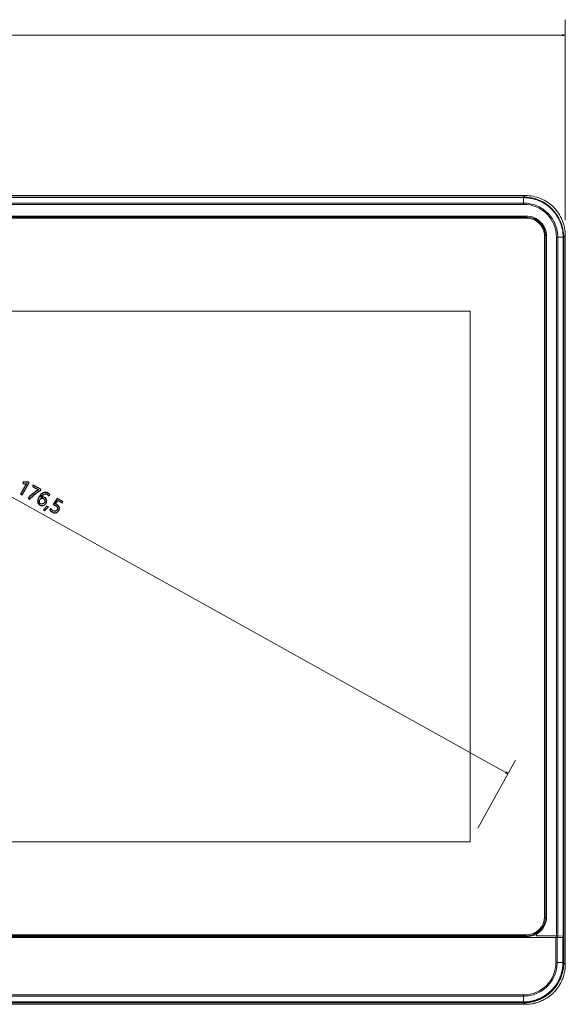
# Model space of a CAD drawing. Header units: centimetres. Extents: x -30 to 30, y -51 to 55.
# Tile 32 of 78: x -6.52 to -0.63, y -2.75 to 7.88. Entities that reach past the tile are written whole.
import ezdxf

# ---------------------------------------------------------------- set-up
doc = ezdxf.new("R2010")
doc.units = ezdxf.units.CM
doc.header["$MEASUREMENT"] = 0
doc.layers.add('06___PRT_ALL_SURFS', color=7, linetype='Continuous')

msp = doc.modelspace()

# ---------------------------------------------------------------- linework, layer by layer
at = {"layer": '06___PRT_ALL_SURFS', "lineweight": 0}
for points in [[(-0.62636, 5.71667), (-0.62636, 5.71667), (-0.62636, 7.88118), (-0.62636, 7.88118)], [(-12.95969, 7.71452), (-12.95969, 7.71452), (-0.62636, 7.71452), (-0.62636, 7.71452)], [(-11.52462, 5.46704), (-11.52462, 5.46704), (-1.24397, -0.26097), (-1.24397, -0.26097)], [(-1.57159, -0.84897), (-1.57159, -0.84897), (-1.16285, -0.11537), (-1.16285, -0.11537)]]:
    msp.add_open_spline(points, degree=3, dxfattribs=at)
for points in [[(-0.65302, 7.70737), (-0.65302, 7.70737), (-0.62636, 7.71452), (-0.62636, 7.71452), (-0.62636, 7.71452), (-0.65302, 7.72166), (-0.65302, 7.72166), (-0.65302, 7.72166), (-0.65302, 7.70737), (-0.65302, 7.70737)], [(-1.27074, -0.25423), (-1.27074, -0.25423), (-1.24397, -0.26097), (-1.24397, -0.26097), (-1.24397, -0.26097), (-1.26378, -0.24175), (-1.26378, -0.24175), (-1.26378, -0.24175), (-1.27074, -0.25423), (-1.27074, -0.25423)]]:
    msp.add_open_spline(points, degree=3, knots=[0, 0, 0, 0, 0.33333333, 0.33333333, 0.33333333, 0.66666667, 0.66666667, 0.66666667, 1, 1, 1, 1], dxfattribs=at)
at = {"layer": '06___PRT_ALL_SURFS', "lineweight": 9}
for points in [[(-1.05915, 5.98277), (-1.05915, 5.98277), (-12.52689, 5.98277), (-12.52689, 5.98277)], [(-12.50989, 5.96572), (-12.50989, 5.96572), (-1.07616, 5.96572), (-1.07616, 5.96572)], [(-1.07657, 5.9595), (-1.07657, 5.9595), (-12.50948, 5.9595), (-12.50948, 5.9595)], [(-1.07657, 5.88716), (-1.07657, 5.88716), (-1.07657, 5.9595), (-1.07657, 5.9595)], [(-0.64342, 5.53295), (-0.64345, 5.77194), (-0.83718, 5.96568), (-1.07617, 5.96572)], [(-1.05914, 5.98277), (-1.05914, 5.98277), (-1.07616, 5.96572), (-1.07616, 5.96572)], [(-12.50948, 5.90093), (-12.50948, 5.90093), (-1.07657, 5.90093), (-1.07657, 5.90093)], [(-1.07674, 5.88716), (-1.07674, 5.88716), (-12.5091, 5.88716), (-12.5091, 5.88716)], [(-12.53635, 5.76097), (-12.53635, 5.76097), (-1.04971, 5.76097), (-1.04971, 5.76097)], [(-12.53635, 5.7503), (-12.53635, 5.7503), (-1.04971, 5.7503), (-1.04971, 5.7503)], [(-1.04971, 5.7503), (-1.04971, 5.7503), (-1.04971, 5.76097), (-1.04971, 5.76097)], [(-0.8385, 5.5392), (-0.83855, 5.6558), (-0.93309, 5.75031), (-1.04971, 5.7503)], [(-0.80867, 5.78544), (-0.81303, 5.79008), (-0.81753, 5.79459), (-0.82213, 5.79898)], [(-12.53635, 5.7391), (-12.53635, 5.7391), (-1.04969, 5.7391), (-1.04969, 5.7391)], [(-0.84969, 5.5391), (-0.84969, 5.5391), (-0.84969, -1.80089), (-0.84969, -1.80089)], [(-0.8385, 5.53921), (-0.8385, 5.53921), (-0.82783, 5.53922), (-0.82783, 5.53922)], [(-0.8385, 5.5392), (-0.8385, 5.5392), (-0.8385, -1.80085), (-0.8385, -1.80085)], [(-0.82783, 5.53922), (-0.82783, 5.53922), (-0.82783, -1.80087), (-0.82783, -1.80087)], [(-0.64963, 5.53256), (-0.64963, 5.53256), (-0.72197, 5.53256), (-0.72197, 5.53256)], [(-0.72197, -2.01236), (-0.72197, -2.01236), (-0.72197, 5.53212), (-0.72197, 5.53212)], [(-0.70821, 5.53256), (-0.70821, 5.53256), (-0.70821, -2.01255), (-0.70821, -2.01255)], [(-0.64963, -2.01449), (-0.64963, -2.01449), (-0.64963, 5.53256), (-0.64963, 5.53256)], [(-0.64342, 5.53297), (-0.64342, 5.53297), (-0.62636, 5.54999), (-0.62636, 5.54999)], [(-0.64342, 5.53297), (-0.64342, 5.53297), (-0.64342, -2.01501), (-0.64342, -2.01501)], [(-0.62636, -2.31777), (-0.62636, -2.31777), (-0.62636, 5.54998), (-0.62636, 5.54998)], [(-11.93335, 4.73344), (-11.93335, 4.73344), (-1.65269, 4.73344), (-1.65269, 4.73344)], [(-1.65269, 4.73344), (-1.65269, 4.73344), (-1.65269, -0.99456), (-1.65269, -0.99456)], [(-1.65269, -0.99456), (-1.65269, -0.99456), (-11.93335, -0.99456), (-11.93335, -0.99456)], [(-1.04969, -2.00089), (-0.93924, -2.00089), (-0.84969, -1.91135), (-0.84969, -1.80089)], [(-0.93046, -1.98799), (-0.86653, -1.94725), (-0.82783, -1.87669), (-0.82783, -1.80089)], [(-0.8385, -1.80087), (-0.8385, -1.80087), (-0.82783, -1.80087), (-0.82783, -1.80087)], [(-1.04969, -2.00089), (-1.04969, -2.00089), (-12.53635, -2.00089), (-12.53635, -2.00089)], [(-1.04969, -2.01209), (-1.04969, -2.01209), (-12.53635, -2.01209), (-12.53635, -2.01209)], [(-1.04971, -2.02115), (-1.00879, -2.02115), (-0.96868, -2.00976), (-0.93387, -1.98825)], [(-1.0497, -2.02115), (-1.0497, -2.02115), (-1.0497, -2.01209), (-1.0497, -2.01209)], [(-0.93387, -1.98825), (-0.93274, -1.98816), (-0.9316, -1.98807), (-0.93046, -1.98799)], [(-0.72197, -2.01236), (-0.72197, -2.01236), (-0.92281, -2.01236), (-0.92281, -2.01236)], [(-0.72596, -2.02756), (-0.72596, -2.02756), (-0.72596, -2.01271), (-0.72596, -2.01271)], [(-0.71696, -2.01239), (-0.71863, -2.01237), (-0.7203, -2.01236), (-0.72197, -2.01236)], [(-0.71411, -2.01242), (-0.71506, -2.01241), (-0.71601, -2.01239), (-0.71696, -2.01239)], [(-0.71219, -2.0129), (-0.71219, -2.0129), (-0.71219, -2.02756), (-0.71219, -2.02756)], [(-0.70821, -2.01255), (-0.70821, -2.01255), (-0.64963, -2.01449), (-0.64963, -2.01449)], [(-0.64991, -2.01497), (-0.64991, -2.01497), (-0.64991, -2.30033), (-0.64991, -2.30033)], [(-0.64497, -2.30085), (-0.64497, -2.30085), (-0.64497, -2.01519), (-0.64497, -2.01519)], [(-0.64298, -2.01523), (-0.64298, -2.01523), (-0.64298, -2.3012), (-0.64298, -2.3012)], [(-12.93613, -2.02756), (-12.93613, -2.02756), (-0.64991, -2.02756), (-0.64991, -2.02756)], [(-12.53635, -2.02115), (-12.53635, -2.02115), (-1.04971, -2.02115), (-1.04971, -2.02115)], [(-0.72815, -2.30013), (-0.72815, -2.30013), (-0.72815, -2.02756), (-0.72815, -2.02756)], [(-0.71437, -2.02756), (-0.71437, -2.02756), (-0.71437, -2.30034), (-0.71437, -2.30034)], [(-0.65202, -2.02756), (-0.65202, -2.02756), (-0.65219, -2.30034), (-0.65219, -2.30034)], [(-1.0766, -2.72641), (-0.84128, -2.7264), (-0.65052, -2.53565), (-0.65051, -2.30033)], [(-0.71437, -2.30034), (-0.69365, -2.30043), (-0.67291, -2.30043), (-0.65219, -2.30034)], [(-0.65559, -2.35273), (-0.65338, -2.33535), (-0.65225, -2.31786), (-0.65219, -2.30034)], [(-0.64993, -2.30032), (-0.64993, -2.30032), (-0.65219, -2.30035), (-0.65219, -2.30035)], [(-0.64617, -2.35374), (-0.64546, -2.34793), (-0.64487, -2.34211), (-0.6444, -2.33628)], [(-0.64497, -2.30121), (-0.64497, -2.30121), (-0.64298, -2.30121), (-0.64298, -2.30121)], [(-0.6444, -2.33628), (-0.64345, -2.32461), (-0.64298, -2.3129), (-0.64298, -2.30119)], [(-0.62636, -2.31778), (-0.62636, -2.31778), (-0.64298, -2.3012), (-0.64298, -2.3012)], [(-0.62803, -2.35572), (-0.62692, -2.3431), (-0.62636, -2.33044), (-0.62636, -2.31777)], [(-0.68399, -2.46063), (-0.68109, -2.45353), (-0.67837, -2.44635), (-0.67585, -2.43911)], [(-0.67585, -2.43911), (-0.67367, -2.43283), (-0.67163, -2.42651), (-0.66974, -2.42014)], [(-0.67461, -2.46374), (-0.67174, -2.45666), (-0.66907, -2.44951), (-0.66658, -2.44229)], [(-0.66974, -2.42014), (-0.66745, -2.41241), (-0.66538, -2.40462), (-0.66353, -2.39677)], [(-0.66658, -2.44229), (-0.66443, -2.43604), (-0.66242, -2.42975), (-0.66056, -2.42341)], [(-0.66353, -2.39677), (-0.66313, -2.39505), (-0.66273, -2.39331), (-0.66235, -2.39159)], [(-0.66235, -2.39159), (-0.66116, -2.38625), (-0.66008, -2.38089), (-0.6591, -2.37551)], [(-0.66056, -2.42341), (-0.65828, -2.41566), (-0.65622, -2.40785), (-0.65438, -2.39998)], [(-0.6591, -2.37551), (-0.65772, -2.36795), (-0.65655, -2.36035), (-0.65559, -2.35273)], [(-0.65438, -2.39998), (-0.65255, -2.39219), (-0.65095, -2.38435), (-0.64956, -2.37647)], [(-0.64956, -2.37647), (-0.64823, -2.36893), (-0.6471, -2.36135), (-0.64617, -2.35374)], [(-0.64673, -2.44915), (-0.64473, -2.44284), (-0.64286, -2.43648), (-0.64115, -2.43008)], [(-0.64115, -2.43008), (-0.63974, -2.42484), (-0.63843, -2.41957), (-0.63723, -2.41427)], [(-0.63723, -2.41427), (-0.63632, -2.41029), (-0.63547, -2.40631), (-0.63467, -2.4023)], [(-0.63467, -2.4023), (-0.63312, -2.39446), (-0.63178, -2.38658), (-0.63066, -2.37867)], [(-0.63066, -2.37867), (-0.62958, -2.37105), (-0.6287, -2.36339), (-0.62803, -2.35572)], [(-0.73563, -2.55231), (-0.73389, -2.54996), (-0.73218, -2.54759), (-0.73049, -2.5452)], [(-0.73049, -2.5452), (-0.72773, -2.54131), (-0.72503, -2.53737), (-0.72241, -2.53338)], [(-0.72351, -2.55285), (-0.72294, -2.55206), (-0.72237, -2.55126), (-0.72181, -2.55045)], [(-0.72241, -2.53338), (-0.7116, -2.51697), (-0.70193, -2.49983), (-0.69349, -2.48209)], [(-0.72181, -2.55045), (-0.7209, -2.54917), (-0.72001, -2.54788), (-0.71912, -2.54658)], [(-0.71382, -2.53863), (-0.71557, -2.54129), (-0.71733, -2.54395), (-0.71912, -2.54658)], [(-0.71297, -2.53732), (-0.71297, -2.53732), (-0.71379, -2.53859), (-0.71379, -2.53859)], [(-0.71297, -2.53732), (-0.70255, -2.52131), (-0.69321, -2.50461), (-0.68499, -2.48736)], [(-0.7023, -2.56283), (-0.69959, -2.55889), (-0.69695, -2.5549), (-0.69438, -2.55087)], [(-0.69438, -2.55087), (-0.68511, -2.53636), (-0.67672, -2.52131), (-0.66925, -2.50579)], [(-0.69349, -2.48209), (-0.69013, -2.47502), (-0.68696, -2.46787), (-0.68399, -2.46063)], [(-0.68499, -2.48736), (-0.6813, -2.47959), (-0.67783, -2.47171), (-0.67461, -2.46374)], [(-0.66925, -2.50579), (-0.66749, -2.50214), (-0.66578, -2.49847), (-0.66413, -2.49477)], [(-0.66413, -2.49477), (-0.66061, -2.48692), (-0.65733, -2.47896), (-0.65429, -2.47091)], [(-0.65429, -2.47091), (-0.65158, -2.46373), (-0.64906, -2.45647), (-0.64673, -2.44915)], [(-12.50935, -2.64876), (-12.50935, -2.64876), (-1.0767, -2.64876), (-1.0767, -2.64876)], [(-1.07657, -2.66254), (-1.07657, -2.66254), (-1.07657, -2.64876), (-1.07657, -2.64876)], [(-0.87998, -2.67599), (-0.86839, -2.6699), (-0.85707, -2.66329), (-0.84609, -2.65616)], [(-0.84609, -2.65616), (-0.83995, -2.65218), (-0.83391, -2.64804), (-0.82799, -2.64374)], [(-0.84069, -2.66464), (-0.83457, -2.66068), (-0.82855, -2.65657), (-0.82264, -2.65231)], [(-0.82799, -2.64374), (-0.82361, -2.64058), (-0.81929, -2.63732), (-0.81503, -2.63398)], [(-0.82264, -2.65231), (-0.82119, -2.65127), (-0.81976, -2.65022), (-0.81833, -2.64916)], [(-0.81833, -2.64916), (-0.81686, -2.64808), (-0.81541, -2.64698), (-0.81395, -2.64588)], [(-0.81503, -2.63398), (-0.81415, -2.63329), (-0.81328, -2.6326), (-0.81241, -2.63191)], [(-0.81395, -2.64588), (-0.81251, -2.64478), (-0.81107, -2.64368), (-0.80963, -2.64256)], [(-0.81241, -2.63191), (-0.81143, -2.63112), (-0.81045, -2.63034), (-0.80947, -2.62954)], [(-0.80963, -2.64256), (-0.80874, -2.64186), (-0.80786, -2.64118), (-0.80698, -2.64048)], [(-0.80947, -2.62954), (-0.80898, -2.62914), (-0.80849, -2.62874), (-0.80801, -2.62835)], [(-0.80801, -2.62835), (-0.80487, -2.62578), (-0.80178, -2.62318), (-0.79873, -2.62053)], [(-0.80698, -2.64048), (-0.80628, -2.63992), (-0.80559, -2.63937), (-0.80489, -2.63882)], [(-0.80489, -2.63882), (-0.80351, -2.6377), (-0.80213, -2.63658), (-0.80076, -2.63546)], [(-0.80076, -2.63546), (-0.7997, -2.63458), (-0.79864, -2.63371), (-0.79759, -2.63283)], [(-0.79873, -2.62053), (-0.79306, -2.6156), (-0.78752, -2.61053), (-0.78213, -2.60532)], [(-0.79759, -2.63283), (-0.79655, -2.63196), (-0.79551, -2.63108), (-0.79447, -2.63019)], [(-0.7971, -2.66234), (-0.79446, -2.66034), (-0.79185, -2.6583), (-0.78926, -2.65624)], [(-0.79447, -2.63019), (-0.79345, -2.62932), (-0.79243, -2.62844), (-0.79143, -2.62756)], [(-0.79143, -2.62756), (-0.78577, -2.62265), (-0.78025, -2.61759), (-0.77485, -2.61239)], [(-0.78926, -2.65624), (-0.78755, -2.65488), (-0.78587, -2.65352), (-0.78418, -2.65213)], [(-0.78418, -2.65213), (-0.78105, -2.64956), (-0.77795, -2.64694), (-0.77489, -2.64427)], [(-0.78213, -2.60532), (-0.77762, -2.60097), (-0.77321, -2.59652), (-0.7689, -2.59197)], [(-0.77489, -2.64427), (-0.76922, -2.63934), (-0.76369, -2.63426), (-0.75828, -2.62903)], [(-0.77485, -2.61239), (-0.77188, -2.60953), (-0.76895, -2.60661), (-0.76606, -2.60367)], [(-0.7689, -2.59197), (-0.76635, -2.58929), (-0.76384, -2.58657), (-0.76136, -2.58381)], [(-0.76606, -2.60367), (-0.76459, -2.60217), (-0.76313, -2.60066), (-0.76169, -2.59914)], [(-0.76169, -2.59914), (-0.75915, -2.59647), (-0.75665, -2.59377), (-0.75417, -2.59103)], [(-0.76136, -2.58381), (-0.75511, -2.57686), (-0.74908, -2.56971), (-0.7433, -2.56236)], [(-0.75828, -2.62903), (-0.75377, -2.62468), (-0.74937, -2.62023), (-0.74505, -2.61569)], [(-0.75417, -2.59103), (-0.75217, -2.58881), (-0.75019, -2.58656), (-0.74822, -2.5843)], [(-0.74822, -2.5843), (-0.74421, -2.57967), (-0.74029, -2.57494), (-0.73649, -2.57013)], [(-0.74505, -2.61569), (-0.74251, -2.613), (-0.73999, -2.61028), (-0.73752, -2.60753)], [(-0.7433, -2.56236), (-0.74069, -2.55905), (-0.73814, -2.5557), (-0.73563, -2.55231)], [(-0.73752, -2.60753), (-0.73175, -2.60112), (-0.72617, -2.59454), (-0.72079, -2.5878)], [(-0.73649, -2.57013), (-0.73323, -2.56601), (-0.73004, -2.56183), (-0.72693, -2.55759)], [(-0.72693, -2.55759), (-0.72578, -2.55603), (-0.72463, -2.55445), (-0.72351, -2.55285)], [(-0.72079, -2.5878), (-0.71942, -2.58609), (-0.71807, -2.58437), (-0.71673, -2.58263)], [(-0.71673, -2.58263), (-0.71353, -2.57849), (-0.7104, -2.57429), (-0.70735, -2.57003)], [(-0.70735, -2.57003), (-0.70565, -2.56765), (-0.70396, -2.56525), (-0.7023, -2.56283)], [(-12.52691, -2.75056), (-12.52691, -2.75056), (-1.05915, -2.75056), (-1.05915, -2.75056)], [(-1.07572, -2.73394), (-1.07572, -2.73394), (-12.51033, -2.73394), (-12.51033, -2.73394)], [(-12.51008, -2.73194), (-12.51008, -2.73194), (-1.07577, -2.73194), (-1.07577, -2.73194)], [(-1.07657, -2.66254), (-1.07657, -2.66254), (-12.50949, -2.66254), (-12.50949, -2.66254)], [(-12.50949, -2.72464), (-12.50949, -2.72464), (-1.07657, -2.72464), (-1.07657, -2.72464)], [(-1.0766, -2.727), (-1.0766, -2.727), (-12.50945, -2.727), (-12.50945, -2.727)], [(-1.0766, -2.72699), (-1.0766, -2.72699), (-1.07657, -2.72464), (-1.07657, -2.72464)], [(-1.07657, -2.72464), (-1.07657, -2.72464), (-1.07657, -2.66254), (-1.07657, -2.66254)], [(-1.07657, -2.72465), (-1.06154, -2.72462), (-1.04653, -2.72379), (-1.03159, -2.72216)], [(-1.07574, -2.73394), (-1.06567, -2.73393), (-1.0556, -2.73358), (-1.04555, -2.73288)], [(-1.07572, -2.73394), (-1.07572, -2.73394), (-1.05914, -2.75056), (-1.05914, -2.75056)], [(-1.05915, -2.75056), (-1.04895, -2.75056), (-1.03875, -2.75019), (-1.02857, -2.74947)], [(-1.04555, -2.73288), (-1.04052, -2.73252), (-1.0355, -2.73209), (-1.03049, -2.73156)], [(-1.03159, -2.72216), (-1.02052, -2.72096), (-1.00951, -2.71933), (-0.99857, -2.71727)], [(-1.03049, -2.73156), (-1.01947, -2.7304), (-1.00849, -2.72883), (-0.99759, -2.72683)], [(-1.02857, -2.74947), (-1.01746, -2.74868), (-1.00638, -2.74748), (-0.99536, -2.74584)], [(-0.99857, -2.71727), (-0.99297, -2.71621), (-0.98739, -2.71504), (-0.98183, -2.71376)], [(-0.99759, -2.72683), (-0.98873, -2.72521), (-0.97993, -2.72331), (-0.97119, -2.72114)], [(-0.99536, -2.74584), (-0.98649, -2.74452), (-0.97766, -2.74293), (-0.96888, -2.74106)], [(-0.98183, -2.71376), (-0.97939, -2.7132), (-0.97695, -2.71261), (-0.97452, -2.712)], [(-0.97452, -2.712), (-0.97015, -2.71091), (-0.96581, -2.70976), (-0.96148, -2.70852)], [(-0.97119, -2.72114), (-0.96681, -2.72006), (-0.96244, -2.7189), (-0.95809, -2.71768)], [(-0.96888, -2.74106), (-0.96683, -2.74063), (-0.96477, -2.74018), (-0.96273, -2.73971)], [(-0.96273, -2.73971), (-0.95896, -2.73885), (-0.9552, -2.73794), (-0.95145, -2.73698)], [(-0.96148, -2.70852), (-0.95687, -2.70722), (-0.95229, -2.70584), (-0.94773, -2.70437)], [(-0.95809, -2.71768), (-0.9535, -2.71638), (-0.94892, -2.71501), (-0.94437, -2.71356)], [(-0.95145, -2.73698), (-0.94682, -2.7358), (-0.94221, -2.73453), (-0.93763, -2.73319)], [(-0.94773, -2.70437), (-0.94277, -2.70278), (-0.93783, -2.7011), (-0.93293, -2.69933)], [(-0.94437, -2.71356), (-0.93943, -2.71199), (-0.93453, -2.71034), (-0.92965, -2.70859)], [(-0.93763, -2.73319), (-0.93263, -2.73173), (-0.92766, -2.73018), (-0.92272, -2.72854)], [(-0.93293, -2.69933), (-0.92759, -2.6974), (-0.92229, -2.69536), (-0.91702, -2.69321)], [(-0.92965, -2.70859), (-0.92433, -2.70668), (-0.91905, -2.70468), (-0.91381, -2.70256)], [(-0.92272, -2.72854), (-0.91733, -2.72676), (-0.91197, -2.72486), (-0.90665, -2.72286)], [(-0.91702, -2.69321), (-0.91007, -2.69038), (-0.9032, -2.68736), (-0.89641, -2.68416)], [(-0.91381, -2.70256), (-0.90684, -2.69976), (-0.89995, -2.69677), (-0.89313, -2.6936)], [(-0.90665, -2.72286), (-0.89961, -2.72022), (-0.89264, -2.71739), (-0.88575, -2.71438)], [(-0.89641, -2.68416), (-0.89429, -2.68316), (-0.89217, -2.68214), (-0.89005, -2.68111)], [(-0.89313, -2.6936), (-0.88685, -2.69068), (-0.88063, -2.6876), (-0.87449, -2.68438)], [(-0.89005, -2.68111), (-0.88667, -2.67945), (-0.88331, -2.67774), (-0.87998, -2.67599)], [(-0.88575, -2.71438), (-0.88088, -2.71226), (-0.87605, -2.71004), (-0.87126, -2.70773)], [(-0.87449, -2.68438), (-0.86293, -2.67832), (-0.85165, -2.67173), (-0.84069, -2.66464)], [(-0.87126, -2.70773), (-0.86837, -2.70634), (-0.86549, -2.70492), (-0.86262, -2.70346)], [(-0.86262, -2.70346), (-0.84443, -2.69419), (-0.82691, -2.68365), (-0.8102, -2.67192)], [(-0.8102, -2.67192), (-0.80577, -2.66881), (-0.80141, -2.66562), (-0.7971, -2.66234)]]:
    msp.add_open_spline(points, degree=3, dxfattribs=at)
for points, knots in [([(-1.07657, 5.95951), (-1.07651, 5.96098), (-1.07631, 5.9624), (-1.07635, 5.9639), (-1.07637, 5.96453), (-1.07642, 5.96517), (-1.07616, 5.96572)], [0, 0, 0, 0, 0.5, 0.5, 0.5, 1, 1, 1, 1]), ([(-1.07657, 5.9595), (-1.02105, 5.9595), (-0.96493, 5.9484), (-0.91321, 5.92702), (-0.86148, 5.90564), (-0.81416, 5.87397), (-0.77467, 5.83448), (-0.73517, 5.79498), (-0.7035, 5.74766), (-0.68212, 5.69592), (-0.66074, 5.64421), (-0.64964, 5.58808), (-0.64963, 5.53256)], [0, 0, 0, 0, 0.25, 0.25, 0.25, 0.5, 0.5, 0.5, 0.75, 0.75, 0.75, 1, 1, 1, 1]), ([(-1.05915, 5.98277), (-1.00285, 5.98278), (-0.94593, 5.97155), (-0.89348, 5.94988), (-0.84104, 5.92822), (-0.79307, 5.89613), (-0.75303, 5.8561), (-0.713, 5.81606), (-0.68091, 5.76809), (-0.65925, 5.71564), (-0.63759, 5.6632), (-0.62636, 5.60628), (-0.62636, 5.54998)], [0, 0, 0, 0, 0.25, 0.25, 0.25, 0.5, 0.5, 0.5, 0.75, 0.75, 0.75, 1, 1, 1, 1]), ([(-0.72198, 5.53212), (-0.72173, 5.62631), (-0.75902, 5.71672), (-0.8256, 5.78335), (-0.89217, 5.84998), (-0.98255, 5.88733), (-1.07674, 5.88716)], [0, 0, 0, 0, 0.5, 0.5, 0.5, 1, 1, 1, 1]), ([(-0.82213, 5.79898), (-0.85578, 5.83112), (-0.89595, 5.85706), (-0.93951, 5.87452), (-0.98308, 5.89197), (-1.03005, 5.90094), (-1.07657, 5.90093)], [0, 0, 0, 0, 0.5, 0.5, 0.5, 1, 1, 1, 1]), ([(-0.82783, 5.5391), (-0.82783, 5.59795), (-0.85121, 5.65438), (-0.89281, 5.69598), (-0.93442, 5.7376), (-0.99085, 5.76097), (-1.04969, 5.76097)], [0, 0, 0, 0, 0.5, 0.5, 0.5, 1, 1, 1, 1]), ([(-0.70821, 5.53256), (-0.70819, 5.57874), (-0.71703, 5.62534), (-0.73423, 5.66862), (-0.75142, 5.7119), (-0.77697, 5.75186), (-0.80867, 5.78544)], [0, 0, 0, 0, 0.5, 0.5, 0.5, 1, 1, 1, 1]), ([(-0.84969, 5.5391), (-0.84969, 5.59215), (-0.87077, 5.64302), (-0.90827, 5.68053), (-0.94578, 5.71804), (-0.99665, 5.7391), (-1.04969, 5.7391)], [0, 0, 0, 0, 0.5, 0.5, 0.5, 1, 1, 1, 1]), ([(-0.64963, 5.53256), (-0.64816, 5.53262), (-0.64674, 5.5328), (-0.64523, 5.53276), (-0.6446, 5.53274), (-0.64396, 5.53269), (-0.64342, 5.53297)], [0, 0, 0, 0, 0.5, 0.5, 0.5, 1, 1, 1, 1]), ([(-1.04969, -2.01209), (-0.99367, -2.01209), (-0.93995, -1.98983), (-0.90035, -1.95022), (-0.86073, -1.9106), (-0.83849, -1.85687), (-0.8385, -1.80085)], [0, 0, 0, 0, 0.5, 0.5, 0.5, 1, 1, 1, 1]), ([(-0.93387, -1.98825), (-0.93631, -1.98975), (-0.93837, -1.99208), (-0.93945, -1.99479), (-0.94053, -1.9975), (-0.94064, -2.00059), (-0.93976, -2.00335), (-0.93888, -2.00612), (-0.93701, -2.00855), (-0.9346, -2.0102), (-0.93219, -2.01185), (-0.92923, -2.01271), (-0.92636, -2.01271)], [0, 0, 0, 0, 0.25, 0.25, 0.25, 0.5, 0.5, 0.5, 0.75, 0.75, 0.75, 1, 1, 1, 1]), ([(-0.93046, -1.98799), (-0.93287, -1.98952), (-0.93487, -1.99186), (-0.93591, -1.99457), (-0.93696, -1.99727), (-0.93705, -2.00034), (-0.93615, -2.00309), (-0.93526, -2.00583), (-0.93339, -2.00825), (-0.93099, -2.00988), (-0.92859, -2.01151), (-0.92566, -2.01236), (-0.92281, -2.01236)], [0, 0, 0, 0, 0.25, 0.25, 0.25, 0.5, 0.5, 0.5, 0.75, 0.75, 0.75, 1, 1, 1, 1]), ([(-0.70821, -2.01255), (-0.70865, -2.01254), (-0.7091, -2.01253), (-0.70954, -2.01251), (-0.71106, -2.01247), (-0.71259, -2.01244), (-0.71411, -2.01242)], [0, 0, 0, 0, 0.5, 0.5, 0.5, 1, 1, 1, 1]), ([(-0.64342, -2.01497), (-0.64393, -2.01463), (-0.64459, -2.01469), (-0.64523, -2.01471), (-0.64677, -2.01475), (-0.64816, -2.01454), (-0.64963, -2.01449)], [0, 0, 0, 0, 0.5, 0.5, 0.5, 1, 1, 1, 1]), ([(-1.0767, -2.64876), (-0.9842, -2.6489), (-0.89546, -2.61221), (-0.83006, -2.5468), (-0.76467, -2.48139), (-0.728, -2.39263), (-0.72815, -2.30013)], [0, 0, 0, 0, 0.5, 0.5, 0.5, 1, 1, 1, 1]), ([(-1.07577, -2.73194), (-0.96145, -2.73201), (-0.85179, -2.68661), (-0.77097, -2.60574), (-0.69016, -2.52487), (-0.64483, -2.41518), (-0.64498, -2.30085)], [0, 0, 0, 0, 0.5, 0.5, 0.5, 1, 1, 1, 1]), ([(-0.82004, -2.55602), (-0.78685, -2.52272), (-0.75995, -2.48251), (-0.74183, -2.43867), (-0.72372, -2.39482), (-0.71439, -2.34735), (-0.71438, -2.30034)], [0, 0, 0, 0, 0.5, 0.5, 0.5, 1, 1, 1, 1]), ([(-0.71437, -2.30034), (-0.71537, -2.30034), (-0.71637, -2.30034), (-0.71736, -2.30034), (-0.72095, -2.30034), (-0.72455, -2.30035), (-0.72815, -2.30024)], [0, 0, 0, 0, 0.5, 0.5, 0.5, 1, 1, 1, 1]), ([(-1.07657, -2.66254), (-1.02937, -2.66253), (-0.98169, -2.65312), (-0.93769, -2.63484), (-0.89369, -2.61658), (-0.85336, -2.58945), (-0.82004, -2.55602)], [0, 0, 0, 0, 0.5, 0.5, 0.5, 1, 1, 1, 1]), ([(-1.07572, -2.73393), (-1.07571, -2.73386), (-1.07571, -2.7338), (-1.07572, -2.73372), (-1.07573, -2.73313), (-1.07572, -2.73253), (-1.07578, -2.73194)], [0, 0, 0, 0, 0.5, 0.5, 0.5, 1, 1, 1, 1])]:
    msp.add_open_spline(points, degree=3, knots=knots, dxfattribs=at)
at = {"layer": '06___PRT_ALL_SURFS'}
for points, knots in [([(-6.50963, 2.75912), (-6.50963, 2.75912), (-6.44665, 2.87216), (-6.44665, 2.87216), (-6.45073, 2.871), (-6.45679, 2.87052), (-6.46482, 2.87076), (-6.47286, 2.871), (-6.47986, 2.87193), (-6.48589, 2.87357), (-6.48589, 2.87357), (-6.47677, 2.88994), (-6.47677, 2.88994), (-6.4687, 2.888), (-6.45949, 2.88691), (-6.44916, 2.88669), (-6.43884, 2.88651), (-6.4305, 2.88709), (-6.42413, 2.88846), (-6.42413, 2.88846), (-6.41784, 2.88496), (-6.41784, 2.88496), (-6.41784, 2.88496), (-6.49309, 2.74991), (-6.49309, 2.74991), (-6.49309, 2.74991), (-6.50963, 2.75912), (-6.50963, 2.75912)], [0, 0, 0, 0, 0.11111111, 0.11111111, 0.11111111, 0.22222222, 0.22222222, 0.22222222, 0.33333333, 0.33333333, 0.33333333, 0.44444444, 0.44444444, 0.44444444, 0.55555556, 0.55555556, 0.55555556, 0.66666667, 0.66666667, 0.66666667, 0.77777778, 0.77777778, 0.77777778, 0.88888889, 0.88888889, 0.88888889, 1, 1, 1, 1]), ([(-6.2945, 2.79891), (-6.32188, 2.78242), (-6.34526, 2.76607), (-6.3647, 2.74988), (-6.38411, 2.73368), (-6.39914, 2.7182), (-6.40981, 2.70351), (-6.40981, 2.70351), (-6.42722, 2.71321), (-6.42722, 2.71321), (-6.41645, 2.72754), (-6.40159, 2.7425), (-6.38268, 2.75803), (-6.36372, 2.77356), (-6.34131, 2.78912), (-6.31541, 2.80472), (-6.31541, 2.80472), (-6.38092, 2.84123), (-6.38092, 2.84123), (-6.38092, 2.84123), (-6.3727, 2.85599), (-6.3727, 2.85599), (-6.3727, 2.85599), (-6.28875, 2.80922), (-6.28875, 2.80922), (-6.28875, 2.80922), (-6.2945, 2.79891), (-6.2945, 2.79891)], [0, 0, 0, 0, 0.11111111, 0.11111111, 0.11111111, 0.22222222, 0.22222222, 0.22222222, 0.33333333, 0.33333333, 0.33333333, 0.44444444, 0.44444444, 0.44444444, 0.55555556, 0.55555556, 0.55555556, 0.66666667, 0.66666667, 0.66666667, 0.77777778, 0.77777778, 0.77777778, 0.88888889, 0.88888889, 0.88888889, 1, 1, 1, 1]), ([(-6.20232, 2.73882), (-6.20723, 2.74617), (-6.21344, 2.75196), (-6.22094, 2.75614), (-6.23236, 2.7625), (-6.24434, 2.76264), (-6.25682, 2.75655), (-6.2693, 2.75045), (-6.2804, 2.73882), (-6.2901, 2.72167), (-6.2901, 2.72167), (-6.28969, 2.72144), (-6.28969, 2.72144), (-6.27668, 2.73007), (-6.26332, 2.73056), (-6.2496, 2.72292), (-6.23819, 2.71656), (-6.23112, 2.70774), (-6.22846, 2.69649), (-6.2258, 2.68524), (-6.22788, 2.67342), (-6.23476, 2.66108), (-6.24195, 2.64818), (-6.25182, 2.63978), (-6.2643, 2.63586), (-6.27683, 2.63194), (-6.28918, 2.6334), (-6.30141, 2.64021), (-6.31484, 2.64769), (-6.32246, 2.6588), (-6.32424, 2.67354), (-6.32604, 2.68832), (-6.32157, 2.70532), (-6.31083, 2.7246), (-6.29784, 2.74792), (-6.28251, 2.76365), (-6.2648, 2.7718), (-6.24712, 2.77992), (-6.2301, 2.77944), (-6.2137, 2.7703), (-6.20432, 2.76508), (-6.19767, 2.7597), (-6.19377, 2.75416), (-6.19377, 2.75416), (-6.20232, 2.73882), (-6.20232, 2.73882)], [0, 0, 0, 0, 0.06666667, 0.06666667, 0.06666667, 0.13333333, 0.13333333, 0.13333333, 0.2, 0.2, 0.2, 0.26666667, 0.26666667, 0.26666667, 0.33333333, 0.33333333, 0.33333333, 0.4, 0.4, 0.4, 0.46666667, 0.46666667, 0.46666667, 0.53333333, 0.53333333, 0.53333333, 0.6, 0.6, 0.6, 0.66666667, 0.66666667, 0.66666667, 0.73333333, 0.73333333, 0.73333333, 0.8, 0.8, 0.8, 0.86666667, 0.86666667, 0.86666667, 0.93333333, 0.93333333, 0.93333333, 1, 1, 1, 1]), ([(-6.30107, 2.69958), (-6.3059, 2.69091), (-6.30776, 2.68217), (-6.30656, 2.67338), (-6.30538, 2.66459), (-6.30097, 2.65806), (-6.29328, 2.65377), (-6.286, 2.64972), (-6.2786, 2.6491), (-6.27107, 2.65193), (-6.26356, 2.65472), (-6.25742, 2.66034), (-6.25273, 2.66876), (-6.24766, 2.67784), (-6.24588, 2.68612), (-6.24736, 2.69359), (-6.24882, 2.70104), (-6.25352, 2.70698), (-6.26142, 2.71138), (-6.26893, 2.71556), (-6.27644, 2.71639), (-6.28396, 2.71386), (-6.29146, 2.71136), (-6.29716, 2.7066), (-6.30107, 2.69958)], [0, 0, 0, 0, 0.125, 0.125, 0.125, 0.25, 0.25, 0.25, 0.375, 0.375, 0.375, 0.5, 0.5, 0.5, 0.625, 0.625, 0.625, 0.75, 0.75, 0.75, 0.875, 0.875, 0.875, 1, 1, 1, 1]), ([(-6.09617, 2.58219), (-6.10336, 2.56929), (-6.11343, 2.56127), (-6.1264, 2.55813), (-6.13936, 2.555), (-6.15307, 2.55745), (-6.16752, 2.5655), (-6.17992, 2.57241), (-6.18812, 2.57939), (-6.19215, 2.58647), (-6.19215, 2.58647), (-6.18264, 2.60354), (-6.18264, 2.60354), (-6.17696, 2.59278), (-6.16947, 2.58479), (-6.16021, 2.57963), (-6.15098, 2.57449), (-6.14213, 2.57291), (-6.13364, 2.57486), (-6.12514, 2.57677), (-6.11855, 2.58195), (-6.11386, 2.59036), (-6.10916, 2.59881), (-6.10845, 2.60699), (-6.11172, 2.61496), (-6.11499, 2.62293), (-6.12202, 2.62989), (-6.13276, 2.63588), (-6.14106, 2.6405), (-6.14874, 2.64432), (-6.15583, 2.64728), (-6.15583, 2.64728), (-6.1136, 2.71163), (-6.1136, 2.71163), (-6.1136, 2.71163), (-6.05184, 2.67722), (-6.05184, 2.67722), (-6.05184, 2.67722), (-6.06002, 2.66254), (-6.06002, 2.66254), (-6.06002, 2.66254), (-6.10768, 2.6891), (-6.10768, 2.6891), (-6.10768, 2.6891), (-6.13129, 2.65318), (-6.13129, 2.65318), (-6.13129, 2.65318), (-6.11897, 2.64701), (-6.11897, 2.64701), (-6.10499, 2.63922), (-6.09593, 2.62959), (-6.09183, 2.61819), (-6.0877, 2.60677), (-6.08916, 2.59477), (-6.09617, 2.58219)], [0, 0, 0, 0, 0.05555556, 0.05555556, 0.05555556, 0.11111111, 0.11111111, 0.11111111, 0.16666667, 0.16666667, 0.16666667, 0.22222222, 0.22222222, 0.22222222, 0.27777778, 0.27777778, 0.27777778, 0.33333333, 0.33333333, 0.33333333, 0.38888889, 0.38888889, 0.38888889, 0.44444444, 0.44444444, 0.44444444, 0.5, 0.5, 0.5, 0.55555556, 0.55555556, 0.55555556, 0.61111111, 0.61111111, 0.61111111, 0.66666667, 0.66666667, 0.66666667, 0.72222222, 0.72222222, 0.72222222, 0.77777778, 0.77777778, 0.77777778, 0.83333333, 0.83333333, 0.83333333, 0.88888889, 0.88888889, 0.88888889, 0.94444444, 0.94444444, 0.94444444, 1, 1, 1, 1]), ([(-6.20874, 2.6193), (-6.20874, 2.6193), (-6.24866, 2.58197), (-6.24866, 2.58197), (-6.24866, 2.58197), (-6.26077, 2.58872), (-6.26077, 2.58872), (-6.26077, 2.58872), (-6.22487, 2.62828), (-6.22487, 2.62828), (-6.22487, 2.62828), (-6.20874, 2.6193), (-6.20874, 2.6193)], [0, 0, 0, 0, 0.25, 0.25, 0.25, 0.5, 0.5, 0.5, 0.75, 0.75, 0.75, 1, 1, 1, 1])]:
    msp.add_open_spline(points, degree=3, knots=knots, dxfattribs=at)

doc.saveas('drawing.dxf')
